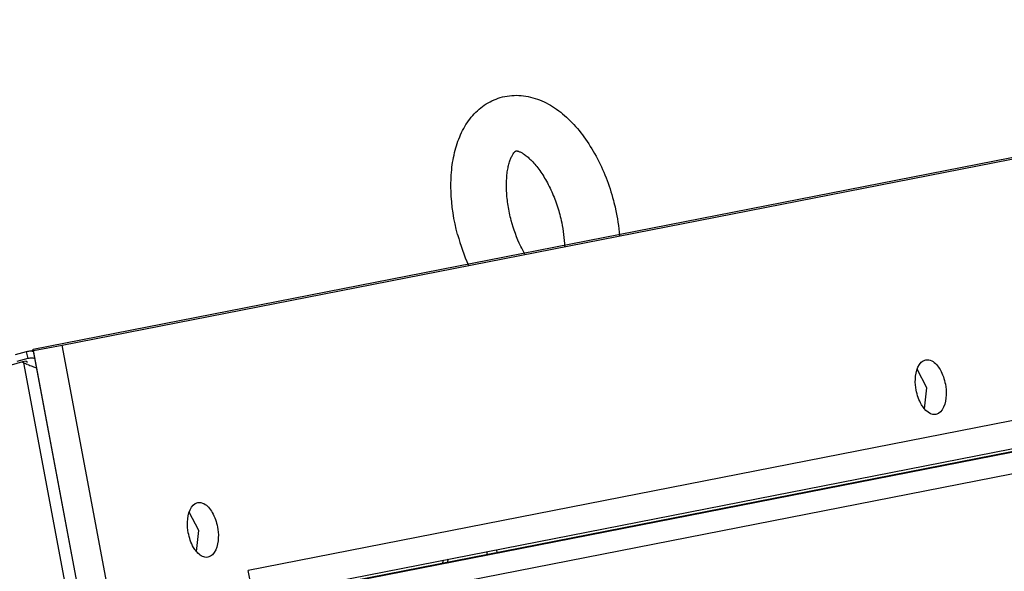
# Paper-space layout '45651_1_3' of a CAD drawing. Header units: millimetres. Extents: x -231 to 594, y 0 to 420.
# Tile 25 of 247: x -170 to -142, y 323 to 339. Entities that reach past the tile are written whole.
import ezdxf

# ---------------------------------------------------------------- set-up
doc = ezdxf.new("R2010")
doc.units = ezdxf.units.MM
doc.header["$LTSCALE"] = 32.67
doc.layers.get('0').update_dxf_attribs({"linetype": 'CONTINUOUS'})
doc.layers.add('02___PRT_ALL_AXES', color=7, linetype='CONTINUOUS')
doc.layers.add('02__ASM_ALL_AXES', color=7, linetype='CONTINUOUS')

psp = doc.layouts.new('45651_1_3')

# ---------------------------------------------------------------- linework, layer by layer
at = {"color": 7, "linetype": 'CONTINUOUS'}
for p, q in [((-169.226, 329.134), (-121.359, 338.511)), ((-123.99, 330.457), (-163.862, 322.646)), ((-170.057, 328.981), (-169.226, 329.134)), ((-127.301, 106.081), (-169.226, 329.134)), ((-170.22, 328.75), (-170.538, 328.669)), ((-170.272, 328.943), (-170.22, 328.75)), ((-170.141, 328.765), (-170.22, 328.75)), ((-161.809, 322.144), (-127.827, 328.801)), ((-170.265, 328.678), (-170.37, 328.657)), ((-170.265, 328.678), (-170.228, 328.648)), ((-170.095, 328.53), (-170.098, 328.532)), ((-128.973, 328.586), (-161.814, 322.153)), ((-161.514, 321.585), (-127.218, 328.304)), ((-144.298, 327.912), (-144.578, 328.441)), ((-144.368, 327.305), (-144.298, 327.912)), ((-165.286, 323.801), (-165.566, 324.33)), ((-165.355, 323.193), (-165.286, 323.801)), ((-156.964, 323.103), (-156.981, 323.189)), ((-156.71, 323.242), (-156.694, 323.156)), ((-158.102, 322.969), (-158.132, 322.874)), ((-150.488, 251.493), (-163.862, 322.646))]:
    psp.add_line(p, q, dxfattribs=at)
at = {"color": 3, "linetype": 'CONTINUOUS'}
for p, q in [((-170.272, 328.943), (-170.589, 328.862)), ((-170.057, 328.985), (-170.272, 328.943)), ((-128.131, 105.928), (-170.057, 328.981)), ((-161.857, 322.233), (-127.303, 329.002)), ((-170.37, 328.657), (-178.243, 326.343)), ((-170.37, 328.657), (-170.334, 328.627)), ((-128.463, 105.866), (-170.334, 328.627)), ((-158.265, 322.848), (-158.235, 322.943))]:
    psp.add_line(p, q, dxfattribs=at)
at = {"color": 7, "linetype": 'CONTINUOUS'}
for centre, radius, start, end in [((-152.087, 333.84), 5.938, 194.8212, 203.839), ((-170.11, 328.308), 0.455, 89.9122, 104.0335), ((-170.11, 328.322), 0.441, 83.1304, 89.9282), ((-170.11, 328.322), 0.442, 76.9011, 83.072)]:
    psp.add_arc(centre, radius, start, end, dxfattribs=at)
at = {"color": 3, "linetype": 'CONTINUOUS'}
for centre, radius, start, end in [((-170.134, 328.426), 0.534, 99.9651, 104.8903), ((-170.13, 328.4), 0.561, 87.7199, 99.9188), ((-170.13, 328.395), 0.566, 82.3643, 87.7496), ((-169.652, 330.07), 1.596, 244.7024, 246.67), ((-169.402, 330.643), 2.221, 246.6201, 247.4067), ((-169.15, 331.251), 2.879, 247.4076, 248.0823)]:
    psp.add_arc(centre, radius, start, end, dxfattribs=at)
at = {"color": 7, "linetype": 'CONTINUOUS'}
for points, knots in [([(-157.828, 332.321), (-157.937, 332.733), (-158.036, 333.36), (-158.013, 334.179), (-157.916, 334.746), (-157.733, 335.262), (-157.454, 335.713), (-157.074, 336.07), (-156.761, 336.22), (-156.598, 336.268)], [0, 0, 0, 0, 0.281615, 0.414751, 0.540745, 0.660086, 0.77481, 0.887549, 1, 1, 1, 1]), ([(-156.598, 336.268), (-156.425, 336.319), (-156.057, 336.361), (-155.515, 336.246), (-155.014, 335.985), (-154.563, 335.607), (-154.165, 335.133), (-153.699, 334.385), (-153.453, 333.749), (-153.336, 333.308)], [0, 0, 0, 0, 0.111449, 0.223305, 0.337582, 0.457201, 0.584098, 0.718304, 1, 1, 1, 1]), ([(-156.281, 332.731), (-156.319, 332.872), (-156.378, 333.151), (-156.423, 333.561), (-156.422, 333.886), (-156.397, 334.122), (-156.369, 334.275), (-156.334, 334.409), (-156.294, 334.52), (-156.252, 334.606), (-156.213, 334.668), (-156.184, 334.702), (-156.166, 334.72), (-156.158, 334.726), (-156.151, 334.731), (-156.149, 334.732), (-156.146, 334.734), (-156.146, 334.733)], [0, 0, 0, 0, 0.210262, 0.41111, 0.594868, 0.677826, 0.753342, 0.820254, 0.877387, 0.923662, 0.958376, 0.981555, 0.989124, 0.994323, 0.997588, 0.999319, 1, 1, 1, 1]), ([(-156.146, 334.733), (-156.146, 334.733), (-156.143, 334.734), (-156.139, 334.734), (-156.13, 334.734), (-156.117, 334.732), (-156.098, 334.728), (-156.074, 334.721), (-156.03, 334.704), (-155.962, 334.67), (-155.87, 334.608), (-155.765, 334.522), (-155.654, 334.411), (-155.539, 334.277), (-155.425, 334.122), (-155.315, 333.949), (-155.173, 333.692), (-155.017, 333.344), (-154.922, 333.049), (-154.882, 332.898)], [0, 0, 0, 0, 0.000814, 0.002653, 0.006127, 0.011771, 0.019924, 0.03079, 0.0446, 0.081179, 0.129401, 0.188297, 0.25664, 0.333146, 0.416572, 0.505745, 0.599555, 0.796742, 1, 1, 1, 1]), ([(-153.336, 333.308), (-153.313, 333.224), (-153.233, 332.891), (-153.18, 332.55), (-153.16, 332.295)], [0, 0, 0, 0, 0.253015, 1, 1, 1, 1]), ([(-155.891, 331.758), (-155.933, 331.832), (-156.093, 332.143), (-156.213, 332.474), (-156.281, 332.731)], [0, 0, 0, 0, 0.240797, 1, 1, 1, 1]), ([(-154.882, 332.898), (-154.862, 332.821), (-154.791, 332.52), (-154.751, 332.211), (-154.745, 331.983)], [0, 0, 0, 0, 0.258902, 1, 1, 1, 1])]:
    psp.add_open_spline(points, degree=3, knots=knots, dxfattribs=at)
at = {"color": 3, "linetype": 'CONTINUOUS'}
for points in [[(-170.224, 328.58), (-170.181, 328.563), (-170.138, 328.546), (-170.095, 328.53)], [(-170.095, 328.53), (-170.049, 328.513), (-170.004, 328.495), (-169.959, 328.477)]]:
    psp.add_open_spline(points, degree=3, dxfattribs=at)
at = {"layer": '02___PRT_ALL_AXES', "color": 7, "linetype": 'CONTINUOUS'}
for points, knots in [([(-144.606, 327.845), (-144.625, 327.947), (-144.658, 328.239), (-144.539, 328.676), (-144.33, 328.714)], [0, 0, 0, 0, 0.327122, 1, 1, 1, 1]), ([(-144.33, 328.714), (-144.273, 328.725), (-144.089, 328.681), (-143.879, 328.41), (-143.792, 328.157), (-143.764, 328.01)], [0, 0, 0, 0, 0.179229, 0.539121, 1, 1, 1, 1]), ([(-143.764, 328.01), (-143.745, 327.909), (-143.712, 327.616), (-143.831, 327.179), (-144.039, 327.141)], [0, 0, 0, 0, 0.327122, 1, 1, 1, 1]), ([(-144.378, 327.313), (-144.406, 327.348), (-144.514, 327.509), (-144.578, 327.698), (-144.606, 327.845)], [0, 0, 0, 0, 0.226889, 1, 1, 1, 1]), ([(-144.039, 327.141), (-144.067, 327.136), (-144.201, 327.137), (-144.314, 327.234), (-144.378, 327.313)], [0, 0, 0, 0, 0.215629, 1, 1, 1, 1]), ([(-165.593, 323.734), (-165.612, 323.835), (-165.646, 324.128), (-165.526, 324.564), (-165.318, 324.603)], [0, 0, 0, 0, 0.327122, 1, 1, 1, 1]), ([(-165.318, 324.603), (-165.261, 324.614), (-165.077, 324.57), (-164.866, 324.299), (-164.779, 324.046), (-164.752, 323.899)], [0, 0, 0, 0, 0.179229, 0.539121, 1, 1, 1, 1]), ([(-165.366, 323.202), (-165.393, 323.236), (-165.502, 323.398), (-165.566, 323.587), (-165.593, 323.734)], [0, 0, 0, 0, 0.226889, 1, 1, 1, 1]), ([(-164.752, 323.899), (-164.733, 323.797), (-164.699, 323.505), (-164.819, 323.068), (-165.027, 323.03)], [0, 0, 0, 0, 0.327122, 1, 1, 1, 1]), ([(-165.027, 323.03), (-165.055, 323.024), (-165.189, 323.026), (-165.301, 323.122), (-165.366, 323.202)], [0, 0, 0, 0, 0.215629, 1, 1, 1, 1])]:
    psp.add_open_spline(points, degree=3, knots=knots, dxfattribs=at)
at = {"layer": '02__ASM_ALL_AXES', "color": 4, "linetype": 'CONTINUOUS'}
for p, q in [((-170.064, 329.018), (-122.197, 338.395)), ((-128.131, 105.928), (-170.064, 329.018))]:
    psp.add_line(p, q, dxfattribs=at)

doc.saveas('drawing.dxf')
